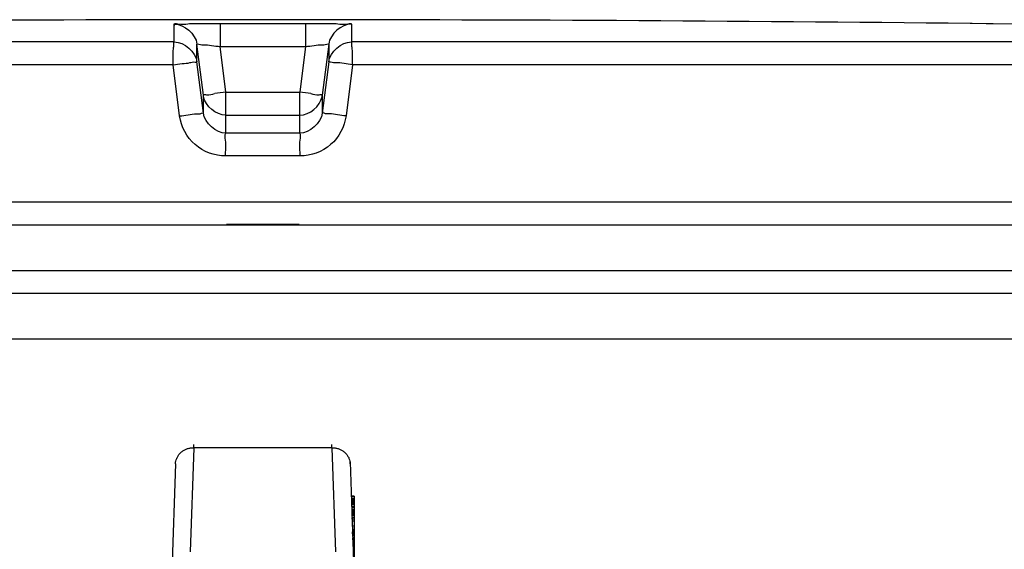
# Model space of a CAD drawing. Header units: millimetres. Extents: x 0 to 297, y 0 to 210.
# Tile 25 of 27: x 240.98 to 245.3, y 181.84 to 184.16. Entities that reach past the tile are written whole.
import ezdxf

# ---------------------------------------------------------------- set-up
doc = ezdxf.new("R2010")
doc.units = ezdxf.units.MM
doc.header["$LTSCALE"] = 16.335
doc.layers.get('0').update_dxf_attribs({"linetype": 'CONTINUOUS'})
doc.layers.add('001-M31079-X02', color=7, linetype='CONTINUOUS')
doc.layers.add('01_GLOBAL', color=7, linetype='CONTINUOUS')

msp = doc.modelspace()

# ---------------------------------------------------------------- linework, layer by layer
at = {"color": 9, "linetype": 'Continuous'}
for p, q in [((241.6625, 184.0609), (241.6625, 184.1391)), ((241.8641, 184.1416), (241.8641, 184.0405)), ((241.8641, 184.1416), (242.2377, 184.1416)), ((242.2377, 184.1416), (242.2376, 184.0405)), ((242.4393, 184.1391), (242.4393, 184.0609)), ((245.1553, 184.1416), (245.1553, 184.1416)), ((241.6625, 184.084), (241.6625, 184.1011)), ((242.4393, 184.1139), (242.4393, 184.112)), ((242.4393, 184.1079), (242.4393, 184.1057)), ((241.6625, 184.0609), (234.5583, 184.0609)), ((241.6625, 184.0694), (241.6625, 184.084)), ((241.7618, 183.9733), (241.7618, 184.0516)), ((241.7899, 183.8269), (241.7618, 184.0516)), ((242.3399, 184.0516), (242.3118, 183.8269)), ((242.3399, 184.0516), (242.3399, 183.9733)), ((242.4393, 184.0652), (242.4393, 184.0609)), ((249.5434, 184.0609), (242.4393, 184.0609)), ((241.8891, 183.8404), (241.8641, 184.0405)), ((241.8641, 184.0405), (242.2376, 184.0405)), ((242.2376, 184.0405), (242.2126, 183.8404)), ((241.7899, 183.7485), (241.7618, 183.9733)), ((242.3399, 183.9733), (242.3118, 183.7485)), ((241.6574, 183.9609), (234.4611, 183.9609)), ((241.6859, 183.7361), (241.6574, 183.9609)), ((242.4443, 183.9609), (242.4158, 183.7361)), ((249.6407, 183.9609), (242.4443, 183.9609)), ((241.8891, 183.6606), (241.8891, 183.8404)), ((241.8891, 183.8404), (242.2126, 183.8404)), ((242.2126, 183.6606), (242.2126, 183.8404)), ((241.7899, 183.7485), (241.7899, 183.8269)), ((241.7909, 183.8206), (241.7899, 183.8269)), ((242.3108, 183.8204), (242.3118, 183.8269)), ((242.3118, 183.8269), (242.3118, 183.7485)), ((241.8891, 183.7393), (241.888, 183.7393)), ((241.8891, 183.7393), (242.2126, 183.7393)), ((242.2126, 183.7393), (242.2137, 183.7393)), ((242.2126, 183.6606), (241.8891, 183.6606)), ((242.2147, 183.5606), (241.887, 183.5606)), ((249.6509, 183.3583), (234.4509, 183.3583)), ((241.8909, 183.2623), (242.2109, 183.2623))]:
    msp.add_line(p, q, dxfattribs=at)
at = {"color": 7, "linetype": 'Continuous'}
for p, q in [((245.1564, 184.1415), (245.1553, 184.1416)), ((245.3553, 184.1391), (245.1561, 184.1415)), ((245.1628, 184.1414), (245.1564, 184.1415)), ((245.2254, 184.1407), (245.1628, 184.1414)), ((245.2535, 184.1403), (245.2254, 184.1407)), ((234.4509, 183.2583), (249.6509, 183.2583)), ((234.4509, 183.0583), (249.6509, 183.0583)), ((234.5509, 182.9583), (249.5509, 182.9583))]:
    msp.add_line(p, q, dxfattribs=at)
at = {"color": 9, "linetype": 'Continuous'}
for points in [[(241.6625, 184.1079), (241.6625, 184.112), (241.6625, 184.114), (241.6625, 184.1158), (241.6625, 184.1177), (241.6625, 184.1195), (241.6625, 184.1212), (241.6625, 184.1229), (241.6625, 184.1246), (241.6625, 184.1262), (241.6625, 184.1278), (241.6625, 184.1295), (241.6625, 184.1311), (241.6626, 184.1327), (241.6625, 184.1343), (241.6622, 184.1359), (241.6621, 184.1375), (241.6625, 184.1391)], [(242.4393, 184.1391), (242.4396, 184.1375), (242.4395, 184.1359), (242.4393, 184.1343), (242.4392, 184.1327), (242.4393, 184.1311), (242.4393, 184.1294), (242.4392, 184.1278), (242.4393, 184.1262)], [(241.6625, 184.1011), (241.6625, 184.1035), (241.6625, 184.1079)], [(242.4393, 184.1245), (242.4392, 184.1229), (242.4393, 184.1212)], [(242.4393, 184.1194), (242.4392, 184.1177), (242.4393, 184.1158)]]:
    msp.add_lwpolyline(points, dxfattribs=at)
at = {"color": 7, "linetype": 'Continuous'}
msp.add_arc((242.0509, -104.6917), 288.85, 89.384203, 90.615797, dxfattribs=at)
at = {"color": 9, "linetype": 'Continuous'}
for centre, start, end in [((242.8635, 176.0306), 97.11147, 97.47559), ((241.2382, 176.0306), 82.52441, 82.88853)]:
    msp.add_arc(centre, 7.8703, start, end, dxfattribs=at)
for points, knots in [([(241.6625, 184.1391), (241.6625, 184.1443), (241.6943, 184.1342), (241.725, 184.1445), (241.7926, 184.14), (241.8384, 184.1415), (241.8641, 184.1416)], [0, 0, 0, 0, 0.076821, 0.294408, 0.618619, 1, 1, 1, 1]), ([(242.2377, 184.1416), (242.2633, 184.1415), (242.3092, 184.14), (242.3767, 184.1445), (242.4074, 184.1342), (242.4393, 184.1443), (242.4393, 184.1391)], [0, 0, 0, 0, 0.381381, 0.705592, 0.923179, 1, 1, 1, 1]), ([(241.6574, 183.9609), (241.6574, 183.9842), (241.6558, 184.0169), (241.6615, 184.0464), (241.6599, 184.0596), (241.6625, 184.0609)], [0, 0, 0, 0, 0.696171, 0.914588, 1, 1, 1, 1]), ([(241.7618, 184.0516), (241.7618, 184.0542), (241.7783, 184.047), (241.7939, 184.0504), (241.8281, 184.044), (241.8513, 184.042), (241.8641, 184.0405)], [0, 0, 0, 0, 0.078306, 0.29792, 0.622518, 1, 1, 1, 1]), ([(242.2376, 184.0405), (242.2505, 184.042), (242.2736, 184.044), (242.3078, 184.0504), (242.3234, 184.047), (242.3399, 184.0542), (242.3399, 184.0516)], [0, 0, 0, 0, 0.377482, 0.70208, 0.921694, 1, 1, 1, 1]), ([(242.4443, 183.9609), (242.4443, 183.9842), (242.4459, 184.0169), (242.4403, 184.0464), (242.4418, 184.0596), (242.4393, 184.0609)], [0, 0, 0, 0, 0.696141, 0.91458, 1, 1, 1, 1]), ([(241.6574, 183.9609), (241.6705, 183.9631), (241.6942, 183.9661), (241.7292, 183.9676), (241.7449, 183.9754), (241.7619, 183.9706), (241.7618, 183.9733)], [0, 0, 0, 0, 0.377925, 0.702743, 0.921906, 1, 1, 1, 1]), ([(242.4443, 183.9609), (242.4199, 183.964), (242.3857, 183.9722), (242.3546, 183.9687), (242.3414, 183.9756), (242.3399, 183.9733)], [0, 0, 0, 0, 0.702776, 0.921913, 1, 1, 1, 1]), ([(241.7899, 183.8269), (241.7899, 183.8314), (241.8168, 183.8254), (241.8274, 183.8324), (241.8395, 183.834)], [0, 0, 0, 0, 0.269026, 1, 1, 1, 1]), ([(242.2622, 183.834), (242.2743, 183.8324), (242.2849, 183.8254), (242.3118, 183.8314), (242.3118, 183.8269)], [0, 0, 0, 0, 0.730974, 1, 1, 1, 1]), ([(241.6859, 183.7361), (241.7102, 183.7391), (241.7442, 183.7473), (241.7754, 183.744), (241.7883, 183.7507), (241.7899, 183.7485)], [0, 0, 0, 0, 0.703014, 0.921992, 1, 1, 1, 1]), ([(242.4158, 183.7361), (242.3915, 183.7391), (242.3575, 183.7473), (242.3264, 183.744), (242.3134, 183.7507), (242.3118, 183.7485)], [0, 0, 0, 0, 0.703014, 0.921992, 1, 1, 1, 1]), ([(241.887, 183.5606), (241.8395, 183.5607), (241.7411, 183.596), (241.6919, 183.6888), (241.6859, 183.7361)], [0, 0, 0, 0, 0.499277, 1, 1, 1, 1]), ([(242.4158, 183.7361), (242.4099, 183.6889), (242.3607, 183.5961), (242.2623, 183.5607), (242.2147, 183.5606)], [0, 0, 0, 0, 0.49977, 1, 1, 1, 1]), ([(241.887, 183.5606), (241.887, 183.5839), (241.8935, 183.6146), (241.8827, 183.6529), (241.8891, 183.6606)], [0, 0, 0, 0, 0.697837, 1, 1, 1, 1]), ([(242.2147, 183.5606), (242.2147, 183.5839), (242.2083, 183.6146), (242.219, 183.6529), (242.2126, 183.6606)], [0, 0, 0, 0, 0.697838, 1, 1, 1, 1])]:
    msp.add_open_spline(points, degree=3, knots=knots, dxfattribs=at)
for points in [[(241.6625, 184.1391), (241.7066, 184.1392), (241.7564, 184.0954), (241.7618, 184.0516)], [(242.4393, 184.1391), (242.3951, 184.1392), (242.3454, 184.0954), (242.3399, 184.0516)], [(241.6625, 184.0609), (241.7066, 184.0609), (241.7564, 184.0171), (241.7618, 183.9733)], [(242.3399, 183.9733), (242.3454, 184.0171), (242.3951, 184.0609), (242.4393, 184.0609)], [(241.8891, 183.6606), (241.845, 183.6607), (241.7954, 183.7046), (241.7899, 183.7485)], [(242.3118, 183.7485), (242.3063, 183.7046), (242.2568, 183.6607), (242.2126, 183.6606)]]:
    msp.add_open_spline(points, degree=3, dxfattribs=at)
at = {"color": 7, "linetype": 'Continuous'}
for points in [[(241.888, 183.7393), (241.8457, 183.7398), (241.7988, 183.7792), (241.7909, 183.8206)], [(242.2137, 183.7393), (242.2559, 183.7398), (242.3028, 183.779), (242.3108, 183.8204)]]:
    msp.add_open_spline(points, degree=3, dxfattribs=at)
at = {"layer": '001-M31079-X02', "color": 9, "linetype": 'Continuous'}
for p, q in [((241.7474, 182.2812), (241.7324, 181.8247)), ((241.7474, 182.2812), (241.7477, 182.2948)), ((241.7474, 182.2812), (241.7477, 182.2948)), ((242.3543, 182.2812), (241.7474, 182.2812)), ((242.3543, 182.2812), (242.354, 182.2948)), ((242.3543, 182.2812), (242.354, 182.2948)), ((242.3543, 182.2812), (242.3694, 181.8247)), ((241.6675, 182.21), (241.5699, 179.2522)), ((241.6675, 182.21), (241.6678, 182.2191))]:
    msp.add_line(p, q, dxfattribs=at)
at = {"layer": '001-M31079-X02', "color": 7, "linetype": 'Continuous'}
for p, q in [((242.4343, 182.21), (242.434, 182.2191)), ((242.434, 182.2191), (242.5319, 179.2522)), ((242.439, 182.0694), (242.439, 182.0652)), ((242.4392, 182.0652), (242.4392, 182.0567)), ((242.4421, 181.9758), (242.4421, 181.9673)), ((242.4442, 181.9042), (242.4442, 181.9125)), ((242.4444, 181.9077), (242.4444, 181.8992)), ((242.4446, 181.8992), (242.4446, 181.895)), ((242.4451, 181.8766), (242.4451, 181.8866)), ((242.4452, 181.8822), (242.4452, 181.8737)), ((242.4454, 181.8737), (242.4454, 181.8694)), ((242.4509, 181.8866), (242.4509, 181.7069))]:
    msp.add_line(p, q, dxfattribs=at)
at = {"layer": '001-M31079-X02', "color": 6, "linetype": 'Continuous'}
for p, q in [((242.4509, 182.0694), (242.4389, 182.0694)), ((242.4509, 182.0652), (242.439, 182.0652)), ((242.4509, 182.0694), (242.4509, 181.8866)), ((242.4509, 182.0567), (242.4393, 182.0567)), ((242.4509, 182.0524), (242.4395, 182.0524)), ((242.4509, 182.0481), (242.4396, 182.0481)), ((242.4509, 182.0439), (242.4397, 182.0439)), ((242.4509, 182.0396), (242.4398, 182.0396)), ((242.4509, 182.0354), (242.4399, 182.0354)), ((242.4509, 182.0311), (242.44, 182.0311)), ((242.4509, 182.0226), (242.4404, 182.0226)), ((242.4509, 182.0184), (242.4406, 182.0184)), ((242.4509, 182.0098), (242.4409, 182.0098)), ((242.4509, 182.0056), (242.441, 182.0056)), ((242.4509, 182.0013), (242.4411, 182.0013)), ((242.4509, 181.9971), (242.4413, 181.9971)), ((242.4509, 181.9928), (242.4414, 181.9928)), ((242.4509, 181.9886), (242.4414, 181.9886)), ((242.4509, 181.9843), (242.4416, 181.9843)), ((242.4509, 181.9758), (242.4421, 181.9758)), ((242.4509, 181.9673), (242.4423, 181.9673)), ((242.4509, 181.9588), (242.4426, 181.9588)), ((242.4509, 181.9375), (242.4433, 181.9375)), ((242.4509, 181.9205), (242.4438, 181.9205)), ((242.4509, 181.9162), (242.444, 181.9162)), ((242.4509, 181.9125), (242.4441, 181.9125)), ((242.4509, 181.9077), (242.4442, 181.9077)), ((242.4509, 181.9042), (242.4442, 181.9042)), ((242.4509, 181.9013), (242.4444, 181.9013)), ((242.4509, 181.8992), (242.4444, 181.8992)), ((242.4509, 181.895), (242.4446, 181.895)), ((242.4509, 181.8866), (242.4449, 181.8866)), ((242.4509, 181.883), (242.4451, 181.883)), ((242.4509, 181.8822), (242.4451, 181.8822)), ((242.4509, 181.8766), (242.4451, 181.8766)), ((242.4509, 181.8737), (242.4452, 181.8737)), ((242.4509, 181.8747), (242.4453, 181.8747)), ((242.4509, 181.8694), (242.4454, 181.8694)), ((242.4509, 181.8683), (242.4455, 181.8683)), ((242.4509, 181.8613), (242.4458, 181.8613)), ((242.4509, 181.8599), (242.4458, 181.8599)), ((242.4462, 181.8471), (242.4509, 181.8471)), ((242.4509, 181.8466), (242.4463, 181.8466))]:
    msp.add_line(p, q, dxfattribs=at)
at = {"layer": '001-M31079-X02', "color": 9, "linetype": 'Continuous'}
for points, knots in [([(241.6675, 182.21), (241.6676, 182.2142), (241.6687, 182.2226), (241.6726, 182.2348), (241.6787, 182.2462), (241.6868, 182.2564), (241.6967, 182.2652), (241.708, 182.2723), (241.7205, 182.2774), (241.7338, 182.2806), (241.7429, 182.2813), (241.7474, 182.2812)], [0, 0, 0, 0, 0.106813, 0.214154, 0.322472, 0.4321, 0.543208, 0.655792, 0.769679, 0.884556, 1, 1, 1, 1]), ([(242.3543, 182.2812), (242.3589, 182.2813), (242.368, 182.2806), (242.3812, 182.2774), (242.3937, 182.2723), (242.4051, 182.2652), (242.4149, 182.2564), (242.423, 182.2462), (242.4292, 182.2348), (242.4331, 182.2226), (242.4341, 182.2142), (242.4343, 182.21)], [0, 0, 0, 0, 0.115443, 0.230318, 0.344204, 0.456787, 0.567894, 0.677521, 0.78584, 0.893181, 1, 1, 1, 1])]:
    msp.add_open_spline(points, degree=3, knots=knots, dxfattribs=at)
at = {"layer": '01_GLOBAL', "color": 7, "linetype": 'Continuous'}
msp.add_line((234.5509, 182.9583), (249.5509, 182.9583), dxfattribs=at)
at = {"layer": '01_GLOBAL', "color": 9, "linetype": 'Continuous'}
msp.add_line((234.3509, 182.7583), (249.7509, 182.7583), dxfattribs=at)

doc.saveas('drawing.dxf')
